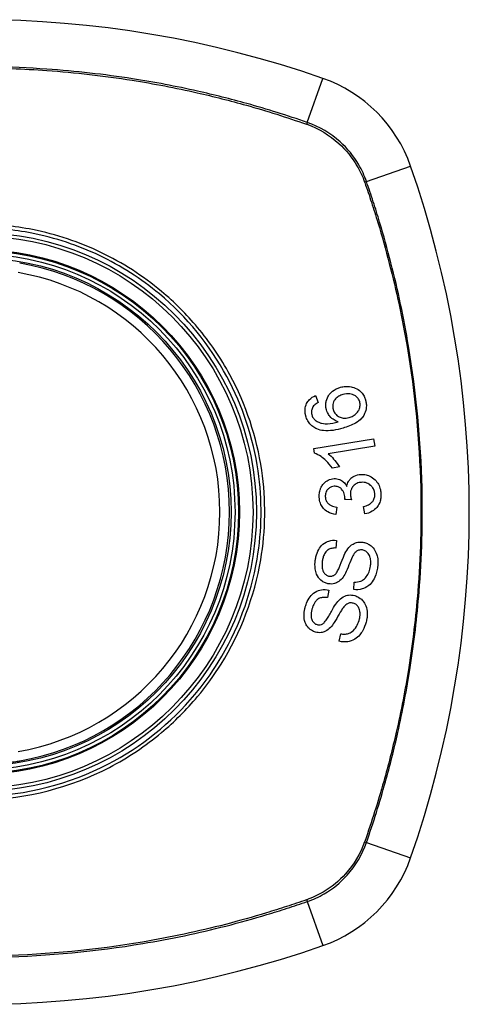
# Model space of a CAD drawing. Header units: inches. Extents: x 84 to 204, y 60 to 92.
# Tile 6 of 32: x 88.759 to 89.316, y 90.05 to 91.27. Entities that reach past the tile are written whole.
import ezdxf

# ---------------------------------------------------------------- set-up
doc = ezdxf.new("R2010")
doc.units = ezdxf.units.IN
doc.header["$MEASUREMENT"] = 0
doc.layers.add('Visible Edges(ANSI)', color=7, linetype='Continuous', lineweight=25)
doc.layers.add('Visible Tangent Edges(ANSI)', color=7, linetype='Continuous', lineweight=25)

msp = doc.modelspace()

# ---------------------------------------------------------------- linework, layer by layer
at = {"layer": 'Visible Edges(ANSI)'}
for p, q in [((89.1253, 90.8046), (89.1286, 90.796)), ((89.123, 90.7388), (89.1972, 90.751)), ((89.1972, 90.751), (89.1987, 90.742)), ((89.1239, 90.733), (89.123, 90.7388)), ((89.1987, 90.742), (89.1409, 90.7324)), ((89.1548, 90.7161), (89.146, 90.7146)), ((89.1697, 90.6753), (89.1616, 90.6759)), ((89.1515, 90.6664), (89.1502, 90.6571)), ((89.1862, 90.6578), (89.1846, 90.667)), ((89.151, 90.6251), (89.1504, 90.6156)), ((89.1725, 90.564), (89.173, 90.5734)), ((89.1418, 90.5635), (89.1399, 90.5541)), ((89.1546, 90.5), (89.1564, 90.5092))]:
    msp.add_line(p, q, dxfattribs=at)
for radius in [0.3199, 0.315]:
    msp.add_circle((88.7055, 90.6602), radius, dxfattribs=at)
for centre, radius, start, end in [((88.7055, 89.9713), 1.2992, 70.7337, 109.2663), ((89.0757, 91.0305), 0.1772, 19.2663, 70.7337), ((88.0165, 90.6602), 1.2992, 340.7337, 19.2663), ((88.7055, 90.6602), 0.313, 279.784, 80.216), ((89.0757, 90.29), 0.1772, 289.2663, 340.7337), ((88.7055, 91.3492), 1.2992, 250.7337, 289.2663)]:
    msp.add_arc(centre, radius, start, end, dxfattribs=at)
for points, knots in [([(89.156, 90.8148), (89.1581, 90.8154), (89.1602, 90.8158), (89.1647, 90.816), (89.1669, 90.8159), (89.1712, 90.8151), (89.1737, 90.8144), (89.1789, 90.8116), (89.1806, 90.81), (89.1832, 90.8073), (89.1844, 90.8056), (89.186, 90.8023), (89.1866, 90.8008), (89.1871, 90.7992)], [-0.08195324, -0.08195324, -0.08195324, -0.08195324, -0.06821192, -0.06821192, -0.05407977, -0.05407977, -0.04111909, -0.04111909, -0.02846372, -0.02846372, -0.01231577, -0.01231577, 0, 0, 0, 0]), ([(89.1132, 90.779), (89.1132, 90.7792), (89.1131, 90.7795), (89.113, 90.78), (89.1129, 90.7802), (89.1128, 90.7807), (89.1127, 90.781), (89.1126, 90.7815), (89.1126, 90.7818), (89.1124, 90.7826), (89.1124, 90.783), (89.1122, 90.7848), (89.1121, 90.7862), (89.1124, 90.79), (89.1131, 90.7924), (89.115, 90.7963), (89.1161, 90.7979), (89.1197, 90.8017), (89.1224, 90.8034), (89.1253, 90.8046)], [-0.08167403, -0.08167403, -0.08167403, -0.08167403, -0.07965226, -0.07965226, -0.07785393, -0.07785393, -0.07582853, -0.07582853, -0.07355255, -0.07355255, -0.07003779, -0.07003779, -0.05960945, -0.05960945, -0.04081361, -0.04081361, -0.02525618, -0.02525618, 0, 0, 0, 0]), ([(89.1387, 90.7867), (89.1386, 90.787), (89.1386, 90.7873), (89.1384, 90.7878), (89.1384, 90.7881), (89.1383, 90.7885), (89.1382, 90.7887), (89.1382, 90.7891), (89.1381, 90.7893), (89.138, 90.7899), (89.138, 90.7902), (89.1379, 90.7915), (89.1378, 90.7924), (89.1379, 90.7948), (89.1381, 90.7963), (89.1392, 90.8007), (89.1405, 90.803), (89.1425, 90.8063), (89.1442, 90.8082), (89.149, 90.8122), (89.1524, 90.8137), (89.156, 90.8148)], [-0.07244398, -0.07244398, -0.07244398, -0.07244398, -0.07147505, -0.07147505, -0.07065608, -0.07065608, -0.06998565, -0.06998565, -0.06923808, -0.06923808, -0.06809899, -0.06809899, -0.06505558, -0.06505558, -0.06011991, -0.06011991, -0.04962232, -0.04962232, -0.02968044, -0.02968044, 0, 0, 0, 0]), ([(89.1591, 90.8058), (89.1573, 90.8053), (89.1555, 90.8046), (89.1524, 90.8028), (89.1511, 90.8017), (89.1487, 90.7991), (89.148, 90.7977), (89.1471, 90.7956), (89.1467, 90.7945), (89.1464, 90.7923), (89.1464, 90.7913), (89.1465, 90.79), (89.1465, 90.7897), (89.1466, 90.7893), (89.1466, 90.7891), (89.1467, 90.7888), (89.1467, 90.7887), (89.1468, 90.7883), (89.1468, 90.7882), (89.1469, 90.7877), (89.147, 90.7874), (89.147, 90.7872)], [-0.05128171, -0.05128171, -0.05128171, -0.05128171, -0.04202433, -0.04202433, -0.03374781, -0.03374781, -0.02497625, -0.02497625, -0.01583482, -0.01583482, -0.00792761, -0.00792761, -0.00585097, -0.00585097, -0.00461494, -0.00461494, -0.0035177, -0.0035177, -0.00214151, -0.00214151, 0, 0, 0, 0]), ([(89.1799, 90.7969), (89.1795, 90.7984), (89.1788, 90.7997), (89.1775, 90.8016), (89.177, 90.8021), (89.1753, 90.8037), (89.1741, 90.8046), (89.1718, 90.8057), (89.1701, 90.8064), (89.1649, 90.807), (89.1619, 90.8066), (89.1591, 90.8058)], [-0.1090051, -0.1090051, -0.1090051, -0.1090051, -0.0831711, -0.0831711, -0.0691654, -0.0691654, -0.0421937, -0.0421937, -0.0232436, -0.0232436, 0, 0, 0, 0]), ([(89.1286, 90.796), (89.1269, 90.7951), (89.1252, 90.794), (89.1231, 90.7921), (89.1224, 90.7913), (89.1219, 90.7905)], [-0.02271576, -0.02271576, -0.02271576, -0.02271576, -0.0076338, -0.0076338, 0, 0, 0, 0]), ([(89.1871, 90.7992), (89.1872, 90.7988), (89.1873, 90.7983), (89.1875, 90.7975), (89.1876, 90.7971), (89.1877, 90.7965), (89.1877, 90.7963), (89.1878, 90.7959), (89.1878, 90.7956), (89.1879, 90.7952), (89.1879, 90.7949), (89.188, 90.7943), (89.1881, 90.7939), (89.1882, 90.7924), (89.1882, 90.7913), (89.1879, 90.7874), (89.1872, 90.7848), (89.1845, 90.779), (89.1827, 90.7769), (89.1801, 90.774), (89.1775, 90.7721), (89.1701, 90.7677), (89.1645, 90.7657), (89.1593, 90.7642)], [-0.08366619, -0.08366619, -0.08366619, -0.08366619, -0.08288973, -0.08288973, -0.08231384, -0.08231384, -0.08195094, -0.08195094, -0.08159739, -0.08159739, -0.08120145, -0.08120145, -0.08058241, -0.08058241, -0.07882226, -0.07882226, -0.07435476, -0.07435476, -0.06860101, -0.06860101, -0.04371044, -0.04371044, 0, 0, 0, 0]), ([(89.1668, 90.7773), (89.1685, 90.7778), (89.1702, 90.7785), (89.1735, 90.7805), (89.1752, 90.7818), (89.1775, 90.7844), (89.1784, 90.7856), (89.1799, 90.7888), (89.1802, 90.7907), (89.1804, 90.7929), (89.1804, 90.7935), (89.1803, 90.7944), (89.1803, 90.7946), (89.1803, 90.795), (89.1803, 90.7951), (89.1802, 90.7953), (89.1802, 90.7955), (89.1802, 90.7957), (89.1801, 90.7959), (89.18, 90.7963), (89.18, 90.7966), (89.1799, 90.7969)], [-0.0549657, -0.0549657, -0.0549657, -0.0549657, -0.04394631, -0.04394631, -0.03243769, -0.03243769, -0.02389521, -0.02389521, -0.01222604, -0.01222604, -0.00701057, -0.00701057, -0.00544782, -0.00544782, -0.0044735, -0.0044735, -0.0035786, -0.0035786, -0.00243242, -0.00243242, 0, 0, 0, 0]), ([(89.1267, 90.7632), (89.1249, 90.7639), (89.1233, 90.7649), (89.12, 90.7673), (89.1185, 90.7689), (89.1159, 90.7724), (89.1149, 90.7743), (89.1138, 90.7772), (89.1135, 90.7781), (89.1132, 90.779)], [-0.0556453, -0.0556453, -0.0556453, -0.0556453, -0.04057315, -0.04057315, -0.02373711, -0.02373711, -0.00716842, -0.00716842, 0, 0, 0, 0]), ([(89.1219, 90.7905), (89.1215, 90.7897), (89.1211, 90.789), (89.1203, 90.7867), (89.1201, 90.7852), (89.1201, 90.7832), (89.1202, 90.7828), (89.1203, 90.7823), (89.1203, 90.7821), (89.1203, 90.7818), (89.1204, 90.7817), (89.1204, 90.7814), (89.1205, 90.7813), (89.1205, 90.7809), (89.1206, 90.7807), (89.1206, 90.7805)], [-0.02670752, -0.02670752, -0.02670752, -0.02670752, -0.02003072, -0.02003072, -0.00807361, -0.00807361, -0.00510747, -0.00510747, -0.00372579, -0.00372579, -0.00267358, -0.00267358, -0.0016752, -0.0016752, 0, 0, 0, 0]), ([(89.1206, 90.7805), (89.1208, 90.78), (89.1209, 90.7796), (89.1214, 90.7783), (89.1218, 90.7776), (89.1231, 90.7756), (89.124, 90.7746), (89.1251, 90.7738)], [-0.02126806, -0.02126806, -0.02126806, -0.02126806, -0.01765626, -0.01765626, -0.01099572, -0.01099572, 0, 0, 0, 0]), ([(89.1534, 90.772), (89.1515, 90.7725), (89.1498, 90.7733), (89.1464, 90.7753), (89.1446, 90.7768), (89.1417, 90.7802), (89.1408, 90.7818), (89.1395, 90.7845), (89.139, 90.7856), (89.1387, 90.7867)], [-0.0635384, -0.0635384, -0.0635384, -0.0635384, -0.04387942, -0.04387942, -0.02315318, -0.02315318, -0.00907473, -0.00907473, 0, 0, 0, 0]), ([(89.147, 90.7872), (89.1473, 90.7864), (89.1475, 90.7857), (89.1485, 90.7835), (89.1494, 90.7821), (89.1519, 90.7796), (89.1533, 90.7787), (89.1559, 90.7774), (89.1576, 90.7768), (89.1618, 90.7763), (89.1644, 90.7766), (89.1668, 90.7773)], [-0.05483395, -0.05483395, -0.05483395, -0.05483395, -0.05117713, -0.05117713, -0.04334082, -0.04334082, -0.03424302, -0.03424302, -0.02013116, -0.02013116, 0, 0, 0, 0]), ([(89.1251, 90.7738), (89.1264, 90.7728), (89.1277, 90.772), (89.1303, 90.7709), (89.1315, 90.7705), (89.136, 90.7695), (89.1387, 90.7696), (89.1443, 90.7698), (89.1491, 90.7708), (89.1534, 90.772)], [-0.05268598, -0.05268598, -0.05268598, -0.05268598, -0.0483585, -0.0483585, -0.04464167, -0.04464167, -0.03524812, -0.03524812, 0, 0, 0, 0]), ([(89.1593, 90.7642), (89.1511, 90.7618), (89.1426, 90.7603), (89.1322, 90.7614), (89.1293, 90.7621), (89.1267, 90.7632)], [-0.08365812, -0.08365812, -0.08365812, -0.08365812, -0.02298142, -0.02298142, 0, 0, 0, 0]), ([(89.146, 90.7146), (89.1409, 90.722), (89.1359, 90.7262), (89.1295, 90.7306), (89.1267, 90.7321), (89.1239, 90.733)], [-0.06084818, -0.06084818, -0.06084818, -0.06084818, -0.02361661, -0.02361661, 0, 0, 0, 0]), ([(89.1409, 90.7324), (89.1433, 90.7306), (89.1456, 90.7282), (89.1491, 90.7242), (89.1524, 90.7203), (89.1548, 90.7161)], [-0.08802852, -0.08802852, -0.08802852, -0.08802852, -0.03710647, -0.03710647, 0, 0, 0, 0]), ([(89.1638, 90.6919), (89.1642, 90.6941), (89.1649, 90.6962), (89.1667, 90.6993), (89.1674, 90.7003), (89.1692, 90.7022), (89.1708, 90.7036), (89.1758, 90.7061), (89.1787, 90.7067), (89.1816, 90.7068)], [-0.1002628, -0.1002628, -0.1002628, -0.1002628, -0.0655383, -0.0655383, -0.0446385, -0.0446385, -0.0236223, -0.0236223, 0, 0, 0, 0]), ([(89.1816, 90.7068), (89.1837, 90.7069), (89.1857, 90.7067), (89.1899, 90.7058), (89.192, 90.705), (89.1967, 90.7023), (89.1988, 90.7003), (89.2016, 90.697), (89.2029, 90.6951), (89.2048, 90.6909), (89.2054, 90.6887), (89.206, 90.6856), (89.2061, 90.6847), (89.2062, 90.6834), (89.2062, 90.683), (89.2062, 90.6826)], [-0.08300589, -0.08300589, -0.08300589, -0.08300589, -0.07246463, -0.07246463, -0.06104589, -0.06104589, -0.04508314, -0.04508314, -0.02728443, -0.02728443, -0.00968135, -0.00968135, -0.00302711, -0.00302711, 0, 0, 0, 0]), ([(89.1298, 90.6787), (89.1298, 90.6789), (89.1298, 90.679), (89.1297, 90.6793), (89.1297, 90.6795), (89.1297, 90.6799), (89.1297, 90.6802), (89.1297, 90.681), (89.1298, 90.6815), (89.1299, 90.6839), (89.1303, 90.6857), (89.1313, 90.6887), (89.1317, 90.6899), (89.1331, 90.6926), (89.134, 90.694), (89.1371, 90.6975), (89.1391, 90.6988), (89.1432, 90.7008), (89.1456, 90.7015), (89.1482, 90.7016)], [-0.06698624, -0.06698624, -0.06698624, -0.06698624, -0.06626066, -0.06626066, -0.06551172, -0.06551172, -0.0640778, -0.0640778, -0.06150308, -0.06150308, -0.05173394, -0.05173394, -0.04531613, -0.04531613, -0.0360509, -0.0360509, -0.0206217, -0.0206217, 0, 0, 0, 0]), ([(89.1482, 90.7016), (89.1493, 90.7016), (89.1504, 90.7016), (89.1528, 90.7012), (89.1539, 90.7009), (89.1564, 90.6999), (89.158, 90.699), (89.1614, 90.696), (89.1627, 90.6941), (89.1638, 90.6919)], [-0.06061495, -0.06061495, -0.06061495, -0.06061495, -0.0480661, -0.0480661, -0.03492963, -0.03492963, -0.0184263, -0.0184263, 0, 0, 0, 0]), ([(89.1823, 90.697), (89.1802, 90.6969), (89.1782, 90.6965), (89.1748, 90.6949), (89.1734, 90.6939), (89.1715, 90.6919), (89.1706, 90.6908), (89.1694, 90.6883), (89.169, 90.6872), (89.1685, 90.6852), (89.1684, 90.6843), (89.1684, 90.6832), (89.1684, 90.683), (89.1684, 90.6825), (89.1684, 90.6824), (89.1684, 90.682), (89.1684, 90.6818), (89.1684, 90.6817)], [-0.07091937, -0.07091937, -0.07091937, -0.07091937, -0.04954063, -0.04954063, -0.03221037, -0.03221037, -0.02035818, -0.02035818, -0.01098781, -0.01098781, -0.00464874, -0.00464874, -0.00257947, -0.00257947, -0.00124905, -0.00124905, 0, 0, 0, 0]), ([(89.1986, 90.6823), (89.1986, 90.6825), (89.1986, 90.6827), (89.1986, 90.683), (89.1986, 90.6832), (89.1985, 90.6842), (89.1983, 90.6849), (89.1977, 90.6873), (89.1971, 90.6888), (89.1953, 90.6914), (89.1943, 90.6925), (89.192, 90.6945), (89.1904, 90.6955), (89.1866, 90.6969), (89.1844, 90.6971), (89.1823, 90.697)], [-0.05915844, -0.05915844, -0.05915844, -0.05915844, -0.0582057, -0.0582057, -0.05696528, -0.05696528, -0.05237757, -0.05237757, -0.04214533, -0.04214533, -0.03244615, -0.03244615, -0.01749195, -0.01749195, 0, 0, 0, 0]), ([(89.1484, 90.6921), (89.1473, 90.692), (89.1461, 90.6918), (89.1437, 90.691), (89.1426, 90.6904), (89.1406, 90.6888), (89.1398, 90.6879), (89.1386, 90.686), (89.1381, 90.685), (89.1375, 90.6831), (89.1374, 90.6821), (89.1373, 90.6808), (89.1373, 90.6805), (89.1373, 90.6801), (89.1373, 90.6799), (89.1373, 90.6796), (89.1373, 90.6794), (89.1373, 90.6793)], [-0.05005506, -0.05005506, -0.05005506, -0.05005506, -0.0404775, -0.0404775, -0.0298572, -0.0298572, -0.02052698, -0.02052698, -0.01224372, -0.01224372, -0.00468068, -0.00468068, -0.00251972, -0.00251972, -0.00119715, -0.00119715, 0, 0, 0, 0]), ([(89.1616, 90.6774), (89.1616, 90.6775), (89.1616, 90.6776), (89.1616, 90.6779), (89.1616, 90.6781), (89.1616, 90.6786), (89.1615, 90.6791), (89.1611, 90.6818), (89.1604, 90.684), (89.158, 90.6882), (89.1567, 90.6894), (89.1555, 90.6904), (89.1544, 90.6911), (89.1517, 90.692), (89.15, 90.6922), (89.1484, 90.6921)], [-0.02868597, -0.02868597, -0.02868597, -0.02868597, -0.02855947, -0.02855947, -0.02841333, -0.02841333, -0.0280046, -0.0280046, -0.02576848, -0.02576848, -0.02324657, -0.02324657, -0.01303639, -0.01303639, 0, 0, 0, 0]), ([(89.1684, 90.6817), (89.1684, 90.6816), (89.1684, 90.6815), (89.1684, 90.6814), (89.1684, 90.6813), (89.1684, 90.681), (89.1685, 90.6807), (89.1687, 90.6787), (89.1692, 90.6769), (89.1697, 90.6753)], [-0.01622176, -0.01622176, -0.01622176, -0.01622176, -0.01568209, -0.01568209, -0.01503087, -0.01503087, -0.013061, -0.013061, 0, 0, 0, 0]), ([(89.1846, 90.667), (89.1867, 90.6675), (89.1889, 90.6683), (89.1922, 90.6699), (89.1934, 90.6708), (89.1957, 90.6729), (89.1964, 90.674), (89.1978, 90.6764), (89.1983, 90.6779), (89.1986, 90.6801), (89.1986, 90.6805), (89.1986, 90.6812), (89.1986, 90.6814), (89.1986, 90.6817), (89.1986, 90.6818), (89.1986, 90.6821), (89.1986, 90.6822), (89.1986, 90.6823)], [-0.04745355, -0.04745355, -0.04745355, -0.04745355, -0.03584359, -0.03584359, -0.02809151, -0.02809151, -0.01990458, -0.01990458, -0.00695539, -0.00695539, -0.00351166, -0.00351166, -0.00204353, -0.00204353, -0.00097668, -0.00097668, 0, 0, 0, 0]), ([(89.2062, 90.6826), (89.2062, 90.6825), (89.2062, 90.6823), (89.2062, 90.6821), (89.2062, 90.6819), (89.2062, 90.6815), (89.2062, 90.6812), (89.2062, 90.6806), (89.2062, 90.6802), (89.2062, 90.679), (89.2061, 90.6781), (89.2059, 90.6764), (89.2057, 90.6757), (89.2053, 90.674), (89.205, 90.673), (89.2036, 90.6693), (89.2021, 90.6672), (89.1994, 90.664), (89.1976, 90.6624), (89.1926, 90.6593), (89.1895, 90.6583), (89.1862, 90.6578)], [-0.07553203, -0.07553203, -0.07553203, -0.07553203, -0.0748785, -0.0748785, -0.07423462, -0.07423462, -0.07307492, -0.07307492, -0.07142984, -0.07142984, -0.06749422, -0.06749422, -0.06416321, -0.06416321, -0.05976568, -0.05976568, -0.04618414, -0.04618414, -0.02668659, -0.02668659, 0, 0, 0, 0]), ([(89.1502, 90.6571), (89.1468, 90.6576), (89.1434, 90.6585), (89.1379, 90.6617), (89.1362, 90.6633), (89.1337, 90.6662), (89.1327, 90.6678), (89.1309, 90.6717), (89.1303, 90.6738), (89.1299, 90.6766), (89.1299, 90.6772), (89.1298, 90.6781), (89.1298, 90.6784), (89.1298, 90.6787)], [-0.07203058, -0.07203058, -0.07203058, -0.07203058, -0.05380734, -0.05380734, -0.03947703, -0.03947703, -0.02403052, -0.02403052, -0.0067997, -0.0067997, -0.00250811, -0.00250811, 0, 0, 0, 0]), ([(89.1373, 90.6793), (89.1373, 90.6792), (89.1373, 90.679), (89.1373, 90.6788), (89.1373, 90.6787), (89.1374, 90.6781), (89.1374, 90.6777), (89.1377, 90.676), (89.1382, 90.6746), (89.1396, 90.6721), (89.1405, 90.6711), (89.1421, 90.6695), (89.1433, 90.6687), (89.1467, 90.6671), (89.1491, 90.6666), (89.1515, 90.6664)], [-0.04603458, -0.04603458, -0.04603458, -0.04603458, -0.04553752, -0.04553752, -0.04495619, -0.04495619, -0.04319877, -0.04319877, -0.03696989, -0.03696989, -0.03009973, -0.03009973, -0.01888603, -0.01888603, 0, 0, 0, 0]), ([(89.1616, 90.6759), (89.1616, 90.6762), (89.1616, 90.6765), (89.1617, 90.6769), (89.1617, 90.677), (89.1617, 90.6771), (89.1617, 90.6772), (89.1617, 90.6773), (89.1617, 90.6773), (89.1616, 90.6774)], [-0.003712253, -0.003712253, -0.003712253, -0.003712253, -0.001341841, -0.001341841, -0.00075226, -0.00075226, -0.000349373, -0.000349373, 0, 0, 0, 0]), ([(89.1249, 90.6003), (89.125, 90.6009), (89.1251, 90.6015), (89.1253, 90.6029), (89.1255, 90.6037), (89.1264, 90.6078), (89.1276, 90.611), (89.1303, 90.6158), (89.132, 90.6182), (89.1369, 90.6224), (89.1395, 90.6235), (89.1447, 90.6252), (89.1478, 90.6254), (89.151, 90.6251)], [-0.1019569, -0.1019569, -0.1019569, -0.1019569, -0.0969952, -0.0969952, -0.0900937, -0.0900937, -0.0620379, -0.0620379, -0.0440459, -0.0440459, -0.0255677, -0.0255677, 0, 0, 0, 0]), ([(89.1638, 90.6127), (89.1655, 90.6153), (89.1675, 90.6177), (89.1722, 90.6211), (89.1743, 90.6219), (89.1784, 90.623), (89.1811, 90.6231), (89.1837, 90.6228)], [-0.0487921, -0.0487921, -0.0487921, -0.0487921, -0.034555, -0.034555, -0.02141308, -0.02141308, 0, 0, 0, 0]), ([(89.1837, 90.6228), (89.1852, 90.6225), (89.1867, 90.6222), (89.1898, 90.621), (89.1913, 90.6201), (89.1943, 90.618), (89.1961, 90.6164), (89.1992, 90.6121), (89.2003, 90.6097), (89.2016, 90.6056), (89.2022, 90.6031), (89.2025, 90.599), (89.2025, 90.5981), (89.2025, 90.5968), (89.2024, 90.5963), (89.2024, 90.5956), (89.2024, 90.5953), (89.2023, 90.5946), (89.2023, 90.5942), (89.2022, 90.5933), (89.2022, 90.5927), (89.2021, 90.5922)], [-0.182901, -0.182901, -0.182901, -0.182901, -0.1527941, -0.1527941, -0.1202778, -0.1202778, -0.0822123, -0.0822123, -0.0441829, -0.0441829, -0.0197912, -0.0197912, -0.0127911, -0.0127911, -0.0095206, -0.0095206, -0.0070229, -0.0070229, -0.0043159, -0.0043159, 0, 0, 0, 0]), ([(89.1504, 90.6156), (89.1487, 90.6157), (89.1469, 90.6156), (89.1437, 90.6148), (89.1423, 90.6143), (89.1394, 90.6125), (89.1384, 90.6114), (89.1367, 90.6093), (89.1358, 90.6077), (89.1346, 90.6045), (89.1342, 90.6029), (89.1338, 90.6007), (89.1337, 90.6001), (89.1336, 90.5994)], [-0.05075085, -0.05075085, -0.05075085, -0.05075085, -0.04402601, -0.04402601, -0.03810704, -0.03810704, -0.03113052, -0.03113052, -0.01707016, -0.01707016, -0.00479355, -0.00479355, 0, 0, 0, 0]), ([(89.1494, 90.5827), (89.1502, 90.5834), (89.151, 90.5845), (89.1528, 90.5876), (89.1537, 90.5895), (89.1563, 90.5955), (89.1575, 90.5992), (89.1609, 90.6072), (89.1624, 90.6105), (89.1638, 90.6127)], [-0.0822878, -0.0822878, -0.0822878, -0.0822878, -0.0698189, -0.0698189, -0.0554779, -0.0554779, -0.01995677, -0.01995677, 0, 0, 0, 0]), ([(89.1832, 90.6132), (89.1824, 90.6133), (89.1817, 90.6133), (89.1801, 90.6132), (89.1793, 90.6131), (89.1772, 90.6124), (89.1762, 90.6117), (89.1738, 90.6097), (89.1725, 90.6078), (89.1715, 90.6059)], [-0.03447114, -0.03447114, -0.03447114, -0.03447114, -0.02970658, -0.02970658, -0.02478425, -0.02478425, -0.01623077, -0.01623077, 0, 0, 0, 0]), ([(89.1932, 90.593), (89.1933, 90.5933), (89.1933, 90.5936), (89.1934, 90.5942), (89.1934, 90.5945), (89.1935, 90.595), (89.1935, 90.5953), (89.1935, 90.5959), (89.1935, 90.5962), (89.1936, 90.5969), (89.1936, 90.5973), (89.1936, 90.599), (89.1935, 90.6002), (89.1932, 90.6022), (89.193, 90.6029), (89.1924, 90.6054), (89.1917, 90.6072), (89.1895, 90.6102), (89.1883, 90.6111), (89.186, 90.6125), (89.1847, 90.613), (89.1832, 90.6132)], [-0.04689852, -0.04689852, -0.04689852, -0.04689852, -0.04535788, -0.04535788, -0.04403054, -0.04403054, -0.04276653, -0.04276653, -0.04136169, -0.04136169, -0.03926867, -0.03926867, -0.03348819, -0.03348819, -0.02993999, -0.02993999, -0.02088952, -0.02088952, -0.01193055, -0.01193055, 0, 0, 0, 0]), ([(89.1417, 90.5712), (89.1402, 90.5714), (89.1388, 90.5717), (89.136, 90.5728), (89.1346, 90.5736), (89.1308, 90.5762), (89.1294, 90.5781), (89.1268, 90.5817), (89.1259, 90.5846), (89.1249, 90.5886), (89.1246, 90.5909), (89.1245, 90.5943), (89.1245, 90.5953), (89.1245, 90.5968), (89.1246, 90.5973), (89.1246, 90.5982), (89.1247, 90.5986), (89.1248, 90.5994), (89.1248, 90.5998), (89.1249, 90.6003)], [-0.05736058, -0.05736058, -0.05736058, -0.05736058, -0.05548268, -0.05548268, -0.0535012, -0.0535012, -0.04968316, -0.04968316, -0.03588282, -0.03588282, -0.01770043, -0.01770043, -0.00997368, -0.00997368, -0.00620033, -0.00620033, -0.00325342, -0.00325342, 0, 0, 0, 0]), ([(89.1336, 90.5994), (89.1335, 90.5991), (89.1335, 90.5987), (89.1334, 90.598), (89.1334, 90.5977), (89.1333, 90.5969), (89.1333, 90.5966), (89.1332, 90.5956), (89.1332, 90.5951), (89.1332, 90.5933), (89.1332, 90.5919), (89.1336, 90.5897), (89.1338, 90.5888), (89.1343, 90.5874), (89.1348, 90.5862), (89.1366, 90.5837), (89.1376, 90.5827), (89.1399, 90.5813), (89.1411, 90.5809), (89.1423, 90.5807)], [-0.1315466, -0.1315466, -0.1315466, -0.1315466, -0.1225468, -0.1225468, -0.1139181, -0.1139181, -0.1043682, -0.1043682, -0.0909033, -0.0909033, -0.058681, -0.058681, -0.0344705, -0.0344705, -0.0214809, -0.0214809, -0.0103328, -0.0103328, 0, 0, 0, 0]), ([(89.1715, 90.6059), (89.1695, 90.6024), (89.1662, 90.5931), (89.162, 90.5839), (89.1606, 90.5813), (89.1593, 90.5794)], [-0.06410002, -0.06410002, -0.06410002, -0.06410002, -0.01772586, -0.01772586, 0, 0, 0, 0]), ([(89.2021, 90.5922), (89.2018, 90.5901), (89.2014, 90.5879), (89.1996, 90.5808), (89.1979, 90.5776), (89.1952, 90.5731), (89.1933, 90.5709), (89.1882, 90.5668), (89.1852, 90.5656), (89.1795, 90.5639), (89.176, 90.5636), (89.1725, 90.564)], [-0.07877552, -0.07877552, -0.07877552, -0.07877552, -0.07399105, -0.07399105, -0.06235327, -0.06235327, -0.04742331, -0.04742331, -0.02870189, -0.02870189, 0, 0, 0, 0]), ([(89.173, 90.5734), (89.1758, 90.5734), (89.1786, 90.5736), (89.1828, 90.5752), (89.1843, 90.576), (89.1875, 90.5789), (89.1889, 90.5809), (89.1912, 90.585), (89.192, 90.5872), (89.1929, 90.5907), (89.1931, 90.5918), (89.1932, 90.593)], [-0.07810331, -0.07810331, -0.07810331, -0.07810331, -0.05704994, -0.05704994, -0.04420527, -0.04420527, -0.02731055, -0.02731055, -0.00879498, -0.00879498, 0, 0, 0, 0]), ([(89.1593, 90.5794), (89.1578, 90.5773), (89.156, 90.5754), (89.1519, 90.5726), (89.1501, 90.5719), (89.1464, 90.5709), (89.1441, 90.5708), (89.1417, 90.5712)], [-0.04149455, -0.04149455, -0.04149455, -0.04149455, -0.03015237, -0.03015237, -0.01939564, -0.01939564, 0, 0, 0, 0]), ([(89.1423, 90.5807), (89.143, 90.5806), (89.1437, 90.5806), (89.145, 90.5807), (89.1457, 90.5808), (89.1475, 90.5814), (89.1485, 90.5819), (89.1494, 90.5827)], [-0.02014616, -0.02014616, -0.02014616, -0.02014616, -0.0147411, -0.0147411, -0.00910335, -0.00910335, 0, 0, 0, 0]), ([(89.1125, 90.5425), (89.1126, 90.5431), (89.1128, 90.5438), (89.1134, 90.5453), (89.1137, 90.5462), (89.1152, 90.55), (89.1167, 90.5527), (89.12, 90.5571), (89.122, 90.5593), (89.1275, 90.5627), (89.1302, 90.5635), (89.1356, 90.5644), (89.1387, 90.5642), (89.1418, 90.5635)], [-0.09609538, -0.09609538, -0.09609538, -0.09609538, -0.09108772, -0.09108772, -0.08439355, -0.08439355, -0.0618051, -0.0618051, -0.04379145, -0.04379145, -0.02554667, -0.02554667, 0, 0, 0, 0]), ([(89.1399, 90.5541), (89.1378, 90.5545), (89.1356, 90.5546), (89.1321, 90.554), (89.1306, 90.5536), (89.1277, 90.552), (89.1266, 90.551), (89.1243, 90.5484), (89.1231, 90.5463), (89.1217, 90.543), (89.1213, 90.5417), (89.121, 90.5405)], [-0.05622012, -0.05622012, -0.05622012, -0.05622012, -0.04490576, -0.04490576, -0.03693789, -0.03693789, -0.0275653, -0.0275653, -0.00991349, -0.00991349, 0, 0, 0, 0]), ([(89.1343, 90.5217), (89.1352, 90.5223), (89.1362, 90.5234), (89.1385, 90.5263), (89.1397, 90.5281), (89.1431, 90.5337), (89.1448, 90.5371), (89.1492, 90.5444), (89.1511, 90.5474), (89.1527, 90.5494)], [-0.08287415, -0.08287415, -0.08287415, -0.08287415, -0.06938424, -0.06938424, -0.05457714, -0.05457714, -0.01965331, -0.01965331, 0, 0, 0, 0]), ([(89.1527, 90.5494), (89.1547, 90.5517), (89.157, 90.5537), (89.1621, 90.5565), (89.1643, 90.557), (89.1686, 90.5576), (89.1713, 90.5573), (89.1738, 90.5566)], [-0.04897587, -0.04897587, -0.04897587, -0.04897587, -0.03484977, -0.03484977, -0.02144441, -0.02144441, 0, 0, 0, 0]), ([(89.172, 90.5472), (89.1713, 90.5474), (89.1705, 90.5475), (89.1689, 90.5476), (89.1681, 90.5476), (89.1659, 90.5472), (89.1648, 90.5466), (89.1622, 90.545), (89.1607, 90.5433), (89.1594, 90.5416)], [-0.03327853, -0.03327853, -0.03327853, -0.03327853, -0.02890243, -0.02890243, -0.02443509, -0.02443509, -0.01608906, -0.01608906, 0, 0, 0, 0]), ([(89.1791, 90.5257), (89.1793, 90.5263), (89.1794, 90.5269), (89.1797, 90.5279), (89.1798, 90.5283), (89.1799, 90.529), (89.1799, 90.5292), (89.18, 90.5297), (89.1801, 90.53), (89.1801, 90.5305), (89.1802, 90.5308), (89.1803, 90.5316), (89.1803, 90.5321), (89.1804, 90.5347), (89.1803, 90.5363), (89.1798, 90.5392), (89.1792, 90.5409), (89.1775, 90.5437), (89.1766, 90.5446), (89.1747, 90.5461), (89.1734, 90.5468), (89.172, 90.5472)], [-0.03887369, -0.03887369, -0.03887369, -0.03887369, -0.03726354, -0.03726354, -0.03609227, -0.03609227, -0.03540959, -0.03540959, -0.03471216, -0.03471216, -0.0339207, -0.0339207, -0.03258281, -0.03258281, -0.02696318, -0.02696318, -0.0189927, -0.0189927, -0.01175806, -0.01175806, 0, 0, 0, 0]), ([(89.1738, 90.5566), (89.1757, 90.5561), (89.1774, 90.5553), (89.1813, 90.5528), (89.1829, 90.5511), (89.1854, 90.5482), (89.1866, 90.5462), (89.1887, 90.5409), (89.1891, 90.5378), (89.1893, 90.5341), (89.1893, 90.5328), (89.1891, 90.531), (89.1891, 90.5305), (89.189, 90.5297), (89.189, 90.5294), (89.1889, 90.5287), (89.1888, 90.5284), (89.1887, 90.5276), (89.1886, 90.5272), (89.1883, 90.5257), (89.1881, 90.5247), (89.1878, 90.5237)], [-0.0757329, -0.0757329, -0.0757329, -0.0757329, -0.06962232, -0.06962232, -0.06102616, -0.06102616, -0.04838747, -0.04838747, -0.0300773, -0.0300773, -0.02000854, -0.02000854, -0.01629431, -0.01629431, -0.01377148, -0.01377148, -0.01132404, -0.01132404, -0.00786389, -0.00786389, 0, 0, 0, 0]), ([(89.125, 90.5113), (89.1233, 90.5118), (89.1216, 90.5126), (89.1178, 90.515), (89.1163, 90.5167), (89.1141, 90.5193), (89.1131, 90.5212), (89.1112, 90.5264), (89.1109, 90.5297), (89.1109, 90.5338), (89.111, 90.5353), (89.1113, 90.5373), (89.1114, 90.5379), (89.1116, 90.5388), (89.1117, 90.5392), (89.1118, 90.54), (89.1119, 90.5404), (89.1121, 90.5414), (89.1123, 90.5419), (89.1125, 90.5425)], [-0.07174694, -0.07174694, -0.07174694, -0.07174694, -0.06625335, -0.06625335, -0.05841218, -0.05841218, -0.04603077, -0.04603077, -0.02618089, -0.02618089, -0.01497988, -0.01497988, -0.01055555, -0.01055555, -0.00746751, -0.00746751, -0.00441231, -0.00441231, 0, 0, 0, 0]), ([(89.121, 90.5405), (89.1208, 90.54), (89.1207, 90.5395), (89.1205, 90.5387), (89.1204, 90.5383), (89.1202, 90.5376), (89.1202, 90.5373), (89.12, 90.5366), (89.12, 90.5362), (89.1198, 90.5353), (89.1198, 90.5348), (89.1196, 90.5328), (89.1195, 90.5313), (89.1199, 90.5289), (89.1202, 90.5274), (89.1217, 90.5244), (89.1226, 90.5233), (89.1247, 90.5216), (89.1258, 90.5211), (89.127, 90.5207)], [-0.09256116, -0.09256116, -0.09256116, -0.09256116, -0.08511682, -0.08511682, -0.07888081, -0.07888081, -0.07365356, -0.07365356, -0.06790433, -0.06790433, -0.05935705, -0.05935705, -0.03668291, -0.03668291, -0.02132012, -0.02132012, -0.01018743, -0.01018743, 0, 0, 0, 0]), ([(89.1594, 90.5416), (89.1569, 90.5384), (89.1523, 90.5295), (89.1469, 90.5211), (89.1452, 90.5187), (89.1436, 90.5171)], [-0.06436457, -0.06436457, -0.06436457, -0.06436457, -0.01734102, -0.01734102, 0, 0, 0, 0]), ([(89.1878, 90.5237), (89.1867, 90.5201), (89.1854, 90.5165), (89.1825, 90.5111), (89.1813, 90.5095), (89.1784, 90.5059), (89.1763, 90.5041), (89.1707, 90.5006), (89.1675, 90.4998), (89.1616, 90.4988), (89.158, 90.4991), (89.1546, 90.5)], [-0.08600742, -0.08600742, -0.08600742, -0.08600742, -0.07143651, -0.07143651, -0.06222435, -0.06222435, -0.04817634, -0.04817634, -0.02870152, -0.02870152, 0, 0, 0, 0]), ([(89.1564, 90.5092), (89.1579, 90.5089), (89.1595, 90.5088), (89.1627, 90.5089), (89.1644, 90.5091), (89.1671, 90.5099), (89.1689, 90.5106), (89.1726, 90.5137), (89.1743, 90.5156), (89.1773, 90.5205), (89.1784, 90.5231), (89.1791, 90.5257)], [-0.1712876, -0.1712876, -0.1712876, -0.1712876, -0.1254394, -0.1254394, -0.0771988, -0.0771988, -0.0439433, -0.0439433, -0.0211689, -0.0211689, 0, 0, 0, 0]), ([(89.1436, 90.5171), (89.1419, 90.5152), (89.1399, 90.5136), (89.1354, 90.5113), (89.1335, 90.5109), (89.1297, 90.5104), (89.1274, 90.5107), (89.125, 90.5113)], [-0.04150242, -0.04150242, -0.04150242, -0.04150242, -0.03028986, -0.03028986, -0.01933205, -0.01933205, 0, 0, 0, 0]), ([(89.127, 90.5207), (89.1277, 90.5205), (89.1283, 90.5204), (89.1297, 90.5203), (89.1303, 90.5203), (89.1322, 90.5206), (89.1332, 90.521), (89.1343, 90.5217)], [-0.02009272, -0.02009272, -0.02009272, -0.02009272, -0.01475914, -0.01475914, -0.00925216, -0.00925216, 0, 0, 0, 0]), ([(88.7341, 90.3486), (88.7386, 90.349), (88.7432, 90.3495), (88.7505, 90.3505), (88.7535, 90.3509), (88.7568, 90.3515), (88.7577, 90.3516), (88.7585, 90.3518), (88.7586, 90.3518), (88.7586, 90.3518)], [0, 0, 0, 0, 0.03342328, 0.03342328, 0.06355131, 0.06355131, 0.08238132, 0.08238132, 0.09415008, 0.09415008, 0.09415008, 0.09415008])]:
    msp.add_open_spline(points, degree=3, knots=knots, dxfattribs=at)
at = {"layer": 'Visible Tangent Edges(ANSI)'}
for p, q in [((89.115, 91.1431), (89.1341, 91.1977)), ((89.1883, 91.0698), (89.2429, 91.0889)), ((89.1883, 90.2506), (89.2429, 90.2315)), ((89.115, 90.1774), (89.1341, 90.1228))]:
    msp.add_line(p, q, dxfattribs=at)
for radius in [0.3464, 0.3422, 0.3254, 0.3242]:
    msp.add_circle((88.7055, 90.6602), radius, dxfattribs=at)
msp.add_arc((88.7055, 90.6602), 0.3012, 279.784, 80.216, dxfattribs=at)
for centre, major_axis, start_param, end_param in [((89.1134, 91.1384), (-0.00321, -0.00931), 1.830918, 2.094625), ((89.1836, 91.0682), (-0.00931, -0.00321), 4.18856, 4.452267), ((89.1836, 90.2523), (-0.00931, 0.00321), 1.830918, 2.094625), ((89.1134, 90.1821), (-0.00321, 0.00931), 4.18856, 4.452267)]:
    msp.add_ellipse(centre, major_axis=major_axis, ratio=0.002592, start_param=start_param, end_param=end_param, dxfattribs=at)
for points, knots in [([(89.115, 91.1431), (89.1027, 91.1473), (89.0902, 91.1515), (89.0653, 91.1593), (89.0527, 91.163), (89.0199, 91.1721), (88.9995, 91.1773), (88.9523, 91.1879), (88.9254, 91.193), (88.8632, 91.2027), (88.8278, 91.2067), (88.7464, 91.2124), (88.7005, 91.2131), (88.6012, 91.209), (88.5479, 91.2034), (88.4472, 91.1862), (88.3996, 91.1751), (88.3412, 91.1579), (88.3295, 91.1543), (88.3105, 91.1481), (88.3032, 91.1456), (88.2959, 91.1431)], [0, 0, 0, 0, 0.099284, 0.099284, 0.198297, 0.198297, 0.356934, 0.356934, 0.563163, 0.563163, 0.83126, 0.83126, 1.179786, 1.179786, 1.583317, 1.583317, 1.95181, 1.95181, 2.045062, 2.045062, 2.103661, 2.103661, 2.103661, 2.103661]), ([(88.7055, 91.2106), (88.7344, 91.2106), (88.7633, 91.2096), (88.8277, 91.205), (88.863, 91.201), (88.925, 91.1911), (88.9519, 91.186), (88.999, 91.1753), (89.0193, 91.1701), (89.0521, 91.1609), (89.0646, 91.1571), (89.0894, 91.1493), (89.1014, 91.1453), (89.1138, 91.141)], [-1.050919, -1.050919, -1.050919, -1.050919, -0.83126, -0.83126, -0.563163, -0.563163, -0.356934, -0.356934, -0.198297, -0.198297, -0.099284, -0.099284, -0.001246, -0.001246, -0.001246, -0.001246]), ([(89.1143, 91.1408), (89.1289, 91.1356), (89.1424, 91.1275), (89.1628, 91.1091), (89.1705, 91.0997), (89.1803, 91.0829), (89.1835, 91.0761), (89.186, 91.069)], [-0.261048, -0.261048, -0.261048, -0.261048, -0.1453199, -0.1453199, -0.0558923, -0.0558923, 0, 0, 0, 0]), ([(89.1883, 91.0698), (89.1858, 91.0771), (89.1826, 91.084), (89.1726, 91.1012), (89.1648, 91.1109), (89.1439, 91.1297), (89.13, 91.1379), (89.115, 91.1431)], [0, 0, 0, 0, 0.0558923, 0.0558923, 0.1453199, 0.1453199, 0.261048, 0.261048, 0.261048, 0.261048]), ([(89.1862, 91.0686), (89.1891, 91.0603), (89.1918, 91.0523), (89.1972, 91.0358), (89.1998, 91.0274), (89.2075, 91.0023), (89.2122, 90.9854), (89.2254, 90.9345), (89.2327, 90.9001), (89.2484, 90.8076), (89.254, 90.7488), (89.2565, 90.6473), (89.2553, 90.6045), (89.2493, 90.5302), (89.2456, 90.4988), (89.2364, 90.4406), (89.2312, 90.4138), (89.2205, 90.3667), (89.2153, 90.3464), (89.2061, 90.3136), (89.2024, 90.3011), (89.1945, 90.2763), (89.1905, 90.2643), (89.1862, 90.2519)], [-2.104956, -2.104956, -2.104956, -2.104956, -2.039554, -2.039554, -1.972882, -1.972882, -1.839557, -1.839557, -1.572986, -1.572986, -1.126637, -1.126637, -0.801732, -0.801732, -0.563161, -0.563161, -0.356933, -0.356933, -0.198296, -0.198296, -0.099284, -0.099284, -0.001246, -0.001246, -0.001246, -0.001246]), ([(89.1883, 90.2506), (89.1925, 90.263), (89.1967, 90.2754), (89.2045, 90.3004), (89.2082, 90.313), (89.2174, 90.3458), (89.2225, 90.3662), (89.2331, 90.4134), (89.2382, 90.4403), (89.2473, 90.4986), (89.251, 90.53), (89.2569, 90.6044), (89.2581, 90.6473), (89.2557, 90.749), (89.2501, 90.8078), (89.2346, 90.9005), (89.2274, 90.9349), (89.2143, 90.9859), (89.2096, 91.0029), (89.202, 91.0281), (89.1994, 91.0365), (89.194, 91.0532), (89.1911, 91.0615), (89.1883, 91.0698)], [0, 0, 0, 0, 0.099284, 0.099284, 0.198296, 0.198296, 0.356933, 0.356933, 0.563161, 0.563161, 0.801732, 0.801732, 1.126637, 1.126637, 1.572986, 1.572986, 1.839557, 1.839557, 1.972882, 1.972882, 2.039554, 2.039554, 2.106203, 2.106203, 2.106203, 2.106203]), ([(88.7055, 91.0125), (88.7282, 91.0125), (88.7512, 91.0102), (88.8028, 91.0001), (88.8308, 90.9908), (88.8839, 90.9655), (88.9091, 90.9494), (88.9317, 90.9305), (88.9658, 90.902), (88.9941, 90.8673), (89.0349, 90.7917), (89.0481, 90.752), (89.0593, 90.675), (89.0588, 90.6376), (89.0453, 90.5569), (89.0286, 90.5127), (88.996, 90.4601), (88.9863, 90.4467), (88.9757, 90.434), (88.946, 90.3984), (88.9093, 90.369), (88.8201, 90.3228), (88.7667, 90.3092), (88.6728, 90.3072), (88.6329, 90.3132), (88.5528, 90.3396), (88.5132, 90.3616), (88.4792, 90.39), (88.4444, 90.419), (88.4155, 90.4548), (88.3694, 90.5419), (88.3554, 90.5942), (88.3519, 90.6912), (88.3584, 90.7351), (88.3869, 90.8167), (88.4081, 90.8541), (88.4352, 90.8865), (88.4648, 90.9219), (88.5014, 90.9513), (88.5607, 90.9821), (88.5798, 90.99), (88.6334, 91.0069), (88.6697, 91.0125), (88.7055, 91.0125)], [-3.141593, -3.141593, -3.141593, -3.141593, -2.946594, -2.946594, -2.696251, -2.696251, -2.445914, -2.445914, -2.445914, -2.067507, -2.067507, -1.716551, -1.716551, -1.405531, -1.405531, -1.016056, -1.016056, -0.875434, -0.875434, -0.875434, -0.479101, -0.479101, -0.021702, -0.021702, 0.31764, 0.31764, 0.695378, 0.695378, 0.695378, 1.082671, 1.082671, 1.532987, 1.532987, 1.905714, 1.905714, 2.266012, 2.266012, 2.266012, 2.660331, 2.660331, 2.835226, 2.835226, 3.141593, 3.141593, 3.141593, 3.141593]), ([(88.9343, 90.9337), (88.9115, 90.9528), (88.8861, 90.9692), (88.8324, 90.9949), (88.804, 91.0044), (88.7518, 91.0148), (88.7285, 91.017), (88.7055, 91.017)], [2.4459135, 2.4459135, 2.4459135, 2.4459135, 2.6962509, 2.6962509, 2.9465939, 2.9465939, 3.1415927, 3.1415927, 3.1415927, 3.1415927]), ([(88.9789, 90.4314), (88.9896, 90.4441), (88.9994, 90.4577), (89.0326, 90.5108), (89.0496, 90.5556), (89.0634, 90.6373), (89.0639, 90.6751), (89.0524, 90.7531), (89.0391, 90.7933), (89.0077, 90.8512), (88.9942, 90.8709), (88.9789, 90.8891)], [0.875434, 0.875434, 0.875434, 0.875434, 1.016056, 1.016056, 1.405531, 1.405531, 1.716551, 1.716551, 2.067507, 2.067507, 2.26835, 2.26835, 2.26835, 2.26835]), ([(88.4766, 90.3868), (88.5109, 90.358), (88.5509, 90.3356), (88.632, 90.3088), (88.6724, 90.3027), (88.7675, 90.3047), (88.8216, 90.3186), (88.8929, 90.3557), (88.9145, 90.3702), (88.9343, 90.3868)], [-0.695378, -0.695378, -0.695378, -0.695378, -0.31764, -0.31764, 0.021702, 0.021702, 0.479101, 0.479101, 0.69757, 0.69757, 0.69757, 0.69757]), ([(89.186, 90.2514), (89.1808, 90.2368), (89.1727, 90.2232), (89.1543, 90.2029), (89.1449, 90.1952), (89.1281, 90.1854), (89.1213, 90.1822), (89.1143, 90.1797)], [-0.261048, -0.261048, -0.261048, -0.261048, -0.1453199, -0.1453199, -0.0558923, -0.0558923, 0, 0, 0, 0]), ([(89.115, 90.1774), (89.1223, 90.1799), (89.1293, 90.1831), (89.1465, 90.1931), (89.1561, 90.2009), (89.1749, 90.2218), (89.1831, 90.2357), (89.1883, 90.2506)], [0, 0, 0, 0, 0.0558923, 0.0558923, 0.1453199, 0.1453199, 0.261048, 0.261048, 0.261048, 0.261048]), ([(88.2959, 90.1774), (88.3082, 90.1732), (88.3207, 90.169), (88.3457, 90.1612), (88.3582, 90.1575), (88.391, 90.1483), (88.4114, 90.1432), (88.4586, 90.1326), (88.4855, 90.1275), (88.5438, 90.1183), (88.5753, 90.1147), (88.6496, 90.1088), (88.6925, 90.1076), (88.7942, 90.11), (88.853, 90.1156), (88.9457, 90.1311), (88.9801, 90.1383), (89.0312, 90.1514), (89.0481, 90.1561), (89.0733, 90.1637), (89.0817, 90.1663), (89.0984, 90.1717), (89.1067, 90.1746), (89.115, 90.1774)], [0, 0, 0, 0, 0.099284, 0.099284, 0.198296, 0.198296, 0.356933, 0.356933, 0.563161, 0.563161, 0.801732, 0.801732, 1.126637, 1.126637, 1.572986, 1.572986, 1.839557, 1.839557, 1.972882, 1.972882, 2.039554, 2.039554, 2.106203, 2.106203, 2.106203, 2.106203]), ([(89.1138, 90.1795), (89.1055, 90.1766), (89.0975, 90.1739), (89.081, 90.1685), (89.0727, 90.1659), (89.0475, 90.1582), (89.0306, 90.1535), (88.9797, 90.1403), (88.9453, 90.133), (88.8528, 90.1173), (88.7941, 90.1117), (88.6925, 90.1092), (88.6497, 90.1104), (88.5754, 90.1164), (88.544, 90.1201), (88.4858, 90.1293), (88.459, 90.1345), (88.4119, 90.1452), (88.3916, 90.1504), (88.3588, 90.1596), (88.3463, 90.1633), (88.3215, 90.1712), (88.3095, 90.1752), (88.2971, 90.1795)], [-2.104956, -2.104956, -2.104956, -2.104956, -2.039554, -2.039554, -1.972882, -1.972882, -1.839557, -1.839557, -1.572986, -1.572986, -1.126637, -1.126637, -0.801732, -0.801732, -0.563161, -0.563161, -0.356933, -0.356933, -0.198296, -0.198296, -0.099284, -0.099284, -0.001246, -0.001246, -0.001246, -0.001246])]:
    msp.add_open_spline(points, degree=3, knots=knots, dxfattribs=at)
for points in [[(89.1138, 91.141), (89.1139, 91.1409), (89.1141, 91.1408), (89.1143, 91.1408)], [(89.186, 91.069), (89.1861, 91.0689), (89.1861, 91.0687), (89.1862, 91.0686)], [(88.9789, 90.8891), (88.9654, 90.9052), (88.9505, 90.9201), (88.9343, 90.9337)], [(88.9343, 90.3868), (88.9504, 90.4003), (88.9654, 90.4152), (88.9789, 90.4314)], [(89.1862, 90.2519), (89.1861, 90.2517), (89.1861, 90.2516), (89.186, 90.2514)], [(89.1143, 90.1797), (89.1141, 90.1796), (89.1139, 90.1796), (89.1138, 90.1795)]]:
    msp.add_open_spline(points, degree=3, dxfattribs=at)

doc.saveas('drawing.dxf')
